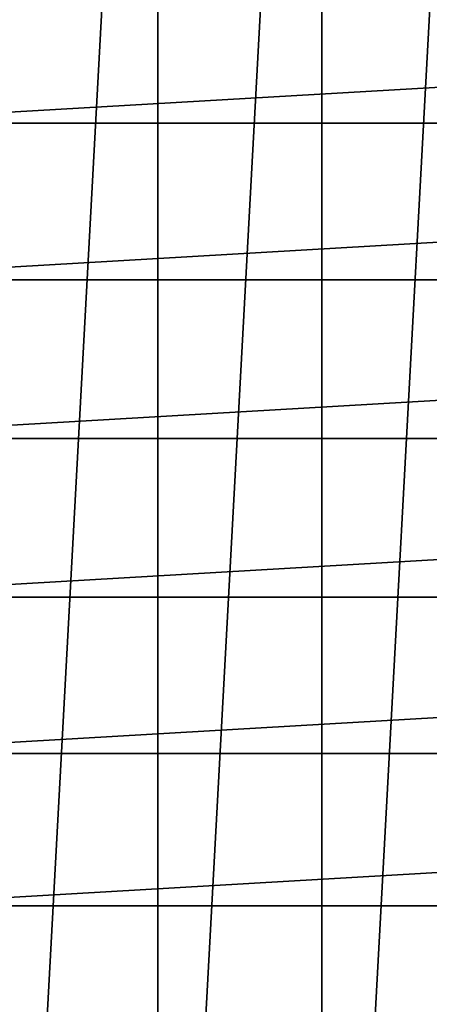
# Model space of a CAD drawing. Header units: metres. Extents: x -28 to 237, y -27 to 27.
# Tile 19 of 51: x -17 to -11, y -8 to 6. Entities that reach past the tile are written whole.
import ezdxf

# ---------------------------------------------------------------- set-up
doc = ezdxf.new("R2010")
doc.units = ezdxf.units.M
doc.layers.add('solid_10151043_XXX', color=7, linetype='CONTINUOUS')

msp = doc.modelspace()

# ---------------------------------------------------------------- linework, layer by layer
at = {"layer": 'solid_10151043_XXX'}
for points in [[(-9.811584, 24.616718, -10.5), (-9.811584, -24.616718, -10.5), (-12.416398, -23.411173, -10.5)], [(-12.416398, 23.411173, -10.5), (-9.811584, 24.616718, -10.5), (-12.416398, -23.411173, -10.5)], [(-12.416398, 23.411173, -10.5), (-12.416398, -23.411173, -10.5), (-14.875552, -21.930981, -10.5)], [(-14.875552, 21.930981, -10.5), (-12.416398, 23.411173, -10.5), (-14.875552, -21.930981, -10.5)], [(-14.875552, 21.930981, -10.5), (-14.875552, -21.930981, -10.5), (-17.160183, -20.193516, -10.5)], [(-17.160183, 20.193516, -10.5), (-14.875552, 21.930981, -10.5), (-17.160183, -20.193516, -10.5)], [(-19.947418, 4.727632, 269.450012), (19.947418, 4.727632, 269.450012), (19.263676, 7.011474, 269.450012)], [(-19.947418, 4.727632, 269.450012), (19.263676, 7.011474, 269.450012), (-19.263676, 7.011474, 269.450012)], [(-20.361393, 2.379843, 269.450012), (20.361393, 2.379843, 269.450012), (19.947418, 4.727632, 269.450012)], [(-20.361393, 2.379843, 269.450012), (19.947418, 4.727632, 269.450012), (-19.947418, 4.727632, 269.450012)], [(20.361393, 2.379843, 269.450012), (-20.5, 0, 269.450012), (20.5, 0, 269.450012)], [(-20.361393, 2.379843, 269.450012), (-20.5, 0, 269.450012), (20.361393, 2.379843, 269.450012)], [(20.5, 0, 269.450012), (-20.5, 0, 269.450012), (-20.361393, -2.379843, 269.450012)], [(20.5, 0, 269.450012), (-20.361393, -2.379843, 269.450012), (20.361393, -2.379843, 269.450012)], [(20.361393, -2.379843, 269.450012), (-20.361393, -2.379843, 269.450012), (-19.947418, -4.727632, 269.450012)], [(20.361393, -2.379843, 269.450012), (-19.947418, -4.727632, 269.450012), (19.947418, -4.727632, 269.450012)], [(19.947418, -4.727632, 269.450012), (-19.947418, -4.727632, 269.450012), (-19.263676, -7.011474, 269.450012)], [(19.947418, -4.727632, 269.450012), (-19.263676, -7.011474, 269.450012), (19.263676, -7.011474, 269.450012)], [(19.263676, -7.011474, 269.450012), (-19.263676, -7.011474, 269.450012), (-18.319479, -9.200363, 269.450012)], [(19.263676, -7.011474, 269.450012), (-18.319479, -9.200363, 269.450012), (18.319479, -9.200363, 269.450012)]]:
    msp.add_3dface(points, dxfattribs=at)

doc.saveas('drawing.dxf')
